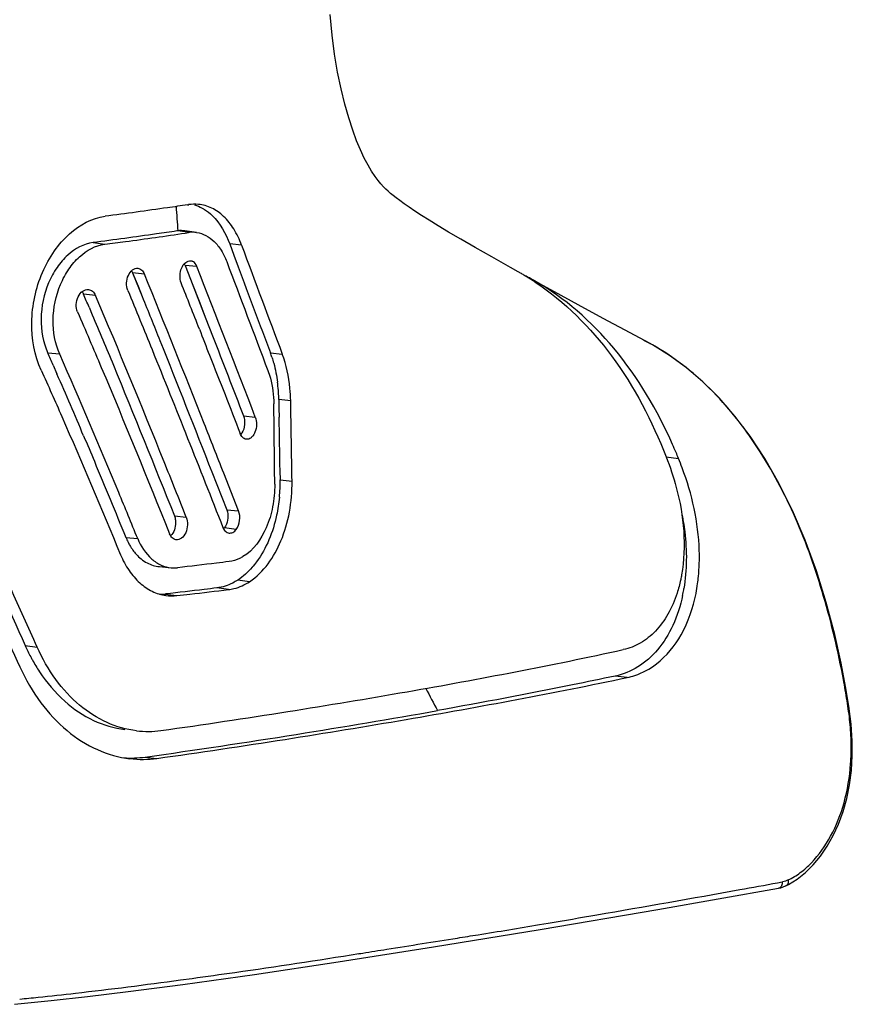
# Model space of a CAD drawing. Header units: millimetres. Extents: x 115 to 461, y 103 to 359.
# Tile 12 of 18: x 350 to 377, y 139 to 172. Entities that reach past the tile are written whole.
import ezdxf

# ---------------------------------------------------------------- set-up
doc = ezdxf.new("R2010")
doc.units = ezdxf.units.MM
doc.header["$LTSCALE"] = 32.67
doc.layers.add('00_COMPONENTS', color=7, linetype='CONTINUOUS')

msp = doc.modelspace()

# ---------------------------------------------------------------- linework, layer by layer
at = {"layer": '00_COMPONENTS', "color": 7}
for p, q in [((355.667, 165.524), (355.706, 165.53)), ((355.965, 164.623), (355.585, 164.676)), ((355.596, 164.605), (355.699, 164.621)), ((357.042, 164.251), (357.18, 163.881)), ((357.042, 164.251), (357.18, 163.881)), ((357.18, 163.881), (357.32, 163.504)), ((357.18, 163.881), (357.32, 163.504)), ((355.589, 163.554), (355.766, 163.101)), ((355.589, 163.554), (355.82, 162.962)), ((353.879, 163.309), (354.055, 162.874)), ((353.879, 163.309), (354.191, 162.538)), ((355.766, 163.101), (355.82, 162.962)), ((355.82, 162.962), (356.267, 161.813)), ((367.622, 162.691), (366.904, 163.086)), ((354.055, 162.874), (354.191, 162.538)), ((352.459, 162.194), (352.564, 161.945)), ((352.46, 162.194), (352.565, 161.945)), ((356.267, 161.813), (356.483, 161.256)), ((356.267, 161.813), (356.483, 161.256)), ((370.708, 161.02), (370.532, 161.111)), ((370.818, 160.96), (370.718, 161.015)), ((351.289, 160.304), (351.415, 160.017)), ((351.29, 160.304), (351.416, 160.017)), ((358.641, 159.189), (358.646, 158.903)), ((358.641, 159.189), (358.646, 158.903)), ((358.646, 158.903), (358.651, 158.615)), ((356.461, 156.826), (356.945, 155.594)), ((358.68, 156.864), (358.685, 156.569)), ((357.331, 155.554), (356.847, 156.787)), ((354.753, 153.741), (355.135, 153.705)), ((354.959, 152.852), (354.939, 152.85)), ((374.886, 143.446), (375.04, 143.474)), ((374.886, 143.446), (375.04, 143.474)), ((375.159, 143.348), (375.245, 143.392)), ((370.983, 142.573), (374.918, 143.268)), ((367.159, 141.923), (370.983, 142.573)), ((367.128, 142.082), (367.414, 142.13)), ((367.129, 142.082), (367.414, 142.13)), ((363.681, 141.356), (367.159, 141.923)), ((360.57, 140.869), (363.681, 141.356)), ((361.248, 141.138), (361.383, 141.159)), ((361.248, 141.137), (361.383, 141.159)), ((355.436, 140.281), (355.815, 140.333))]:
    msp.add_line(p, q, dxfattribs=at)
at = {"layer": '00_COMPONENTS', "color": 4}
for p, q in [((355.734, 164.625), (355.353, 164.678)), ((352.589, 164.296), (352.971, 164.243)), ((357.429, 164.212), (357.042, 164.251)), ((355.975, 163.514), (355.589, 163.554)), ((354.265, 163.269), (353.879, 163.309)), ((352.67, 162.572), (352.282, 162.612)), ((351.505, 160.659), (351.116, 160.698)), ((358.367, 160.704), (358.754, 160.664)), ((359.028, 159.146), (358.641, 159.189)), ((357.49, 158.651), (357.876, 158.612)), ((371.258, 157.315), (371.66, 157.268)), ((358.685, 156.569), (359.072, 156.525)), ((356.945, 155.594), (357.331, 155.554)), ((355.242, 155.391), (355.628, 155.351)), ((357.254, 154.955), (356.869, 155.005)), ((353.657, 154.696), (354.044, 154.656)), ((357.688, 153.252), (357.305, 153.305)), ((357.007, 152.995), (356.626, 153.048)), ((354.939, 152.85), (355.32, 152.797)), ((350.383, 151.169), (350.77, 151.123)), ((369.991, 150.131), (369.6, 150.177)), ((354.285, 147.542), (354.667, 147.497))]:
    msp.add_line(p, q, dxfattribs=at)
at = {"layer": '00_COMPONENTS', "color": 7}
for points in [[(366.437, 163.345), (366.189, 163.484), (365.576, 163.828), (365.033, 164.137), (364.569, 164.406), (364.172, 164.638), (363.828, 164.844), (363.534, 165.023), (363.289, 165.177), (363.074, 165.317), (362.885, 165.445), (362.722, 165.559), (362.579, 165.663), (362.461, 165.753), (362.365, 165.829), (362.279, 165.899), (362.202, 165.965), (362.13, 166.031), (362.051, 166.11), (361.966, 166.205), (361.876, 166.314), (361.775, 166.451), (361.663, 166.619), (361.547, 166.816), (361.425, 167.047), (361.302, 167.312), (361.177, 167.611), (361.05, 167.957), (360.92, 168.357), (360.792, 168.807), (360.67, 169.302), (360.557, 169.841), (360.457, 170.427), (360.374, 171.055), (360.311, 171.726)], [(355.82, 162.962), (356.046, 162.382), (356.267, 161.813)], [(370.718, 161.015), (370.081, 161.357), (369.207, 161.828), (368.395, 162.269), (367.622, 162.691)], [(375.245, 143.392), (375.525, 143.568), (375.793, 143.781), (376.049, 144.03), (376.289, 144.315), (376.508, 144.634), (376.704, 144.982), (376.876, 145.359), (377.023, 145.762), (377.142, 146.188), (377.232, 146.636), (377.293, 147.105), (377.322, 147.576), (377.322, 148.062), (377.287, 148.607), (377.21, 149.198), (377.102, 149.836), (376.956, 150.594), (376.748, 151.531), (376.474, 152.575), (376.153, 153.606), (375.791, 154.599), (375.376, 155.569), (374.932, 156.463), (374.472, 157.263), (373.993, 157.989), (373.494, 158.647), (372.98, 159.237), (372.454, 159.761), (371.917, 160.221), (371.37, 160.621), (370.818, 160.96)], [(374.916, 143.267), (374.994, 143.285), (375.073, 143.31), (375.151, 143.344), (375.159, 143.348)], [(355.516, 140.135), (357.844, 140.461), (360.57, 140.869)], [(350.032, 139.488), (351.222, 139.61), (352.414, 139.743), (353.732, 139.902), (355.516, 140.135)]]:
    msp.add_lwpolyline(points, dxfattribs=at)
at = {"layer": '00_COMPONENTS', "color": 4}
for centre, radius, start, end in [((439.922, 171.595), 84.851, 184.13979, 184.67544), ((407.955, 172.794), 50.123, 207.3372, 208.2687), ((374.919, 144.141), 0.678, 280.3706, 282.1653)]:
    msp.add_arc(centre, radius, start, end, dxfattribs=at)
at = {"layer": '00_COMPONENTS', "color": 7}
for centre, radius, start, end in [((355.465, 163.69), 0.994, 96.4819, 98.5035), ((355.458, 163.757), 0.928, 82.1163, 96.484), ((355.846, 163.637), 0.994, 96.4806, 98.4984), ((355.838, 163.707), 0.924, 82.1123, 96.4814), ((1374.38, 542.146), 1084.908, 200.386809, 200.586795), ((355.179, 163.393), 0.44, 21.4285, 25.3915), ((-939.827, -341.862), 1390.865, 21.089674, 21.3063), ((1169.988, 465.747), 867.052, 200.40087, 200.598436), ((362.417, 156.121), 8.267, 60.2839, 60.9051), ((362.384, 156.063), 8.334, 59.4286, 60.2836), ((363.073, 156.162), 7.913, 62.1626, 63.3597), ((362.309, 155.937), 8.481, 57.1541, 59.4243), ((-112.385, -22.461), 503.258, 21.43761, 21.62222), ((363.016, 156.054), 8.036, 61.061, 62.1627), ((362.972, 155.974), 8.127, 60.5121, 61.062), ((362.232, 155.816), 8.624, 56.468, 57.1584), ((351.941, 162.474), 0.367, 31.6208, 37.6301), ((178.111, 88.186), 189.406, 23.00023, 23.13778), ((367.199, 154.474), 7.427, 60.8747, 61.7221), ((216.302, 100.894), 147.483, 23.75497, 23.9224), ((354.886, 159.397), 3.719, 18.2242, 20.5768), ((182.228, 86.028), 184.658, 22.93878, 23.62076), ((353.642, 159.106), 4.998, 5.2711, 7.3442), ((353.44, 159.088), 5.202, 1.1159, 5.2645), ((-168.16, 149.018), 527.285, 0.81574, 1.10054), ((-349.42, 149.714), 707.96, 0.543153, 0.755124), ((-157.381, 149.173), 516.119, 0.85381, 1.04816), ((356.276, 150.951), 16.63, 23.0368, 24.005), ((355.91, 150.794), 17.029, 22.3438, 23.0379), ((361.943, 153.273), 10.506, 20.564, 22.3529), ((353.604, 156.496), 5.081, 357.5782, 0.815), ((353.496, 156.5), 5.19, 354.496, 357.5856), ((356.56, 155.238), 0.386, 316.8378, 323.0881), ((355.609, 155.494), 2.108, 202.2378, 206.9369), ((355.229, 154.705), 1.005, 264.6648, 276.5002), ((366.383, 154.005), 5.957, 352.1083, 354.3625), ((366.573, 153.905), 5.336, 348.1004, 350.1075), ((366.44, 153.928), 5.471, 350.1009, 350.5247), ((366.711, 153.959), 5.626, 348.8643, 352.1182), ((354.78, 154.246), 1.405, 268.967, 276.4636), ((355.161, 154.206), 1.418, 262.0378, 276.4229), ((355.945, 153.642), 6.087, 203.9803, 207.7871), ((355.786, 153.56), 5.908, 207.7999, 208.9089), ((354.368, 151.514), 3.14, 263.3947, 277.9368), ((353.811, 150.981), 3.472, 266.3474, 277.8491), ((354.193, 150.94), 3.475, 263.3875, 277.8392), ((338.731, 256.203), 117.108, 275.62083, 275.91665)]:
    msp.add_arc(centre, radius, start, end, dxfattribs=at)
for points, knots in [([(355.667, 165.524), (355.45, 165.492), (354.555, 165.362), (353.66, 165.239), (352.981, 165.152)], [0, 0, 0, 0, 0.242854, 1, 1, 1, 1]), ([(355.894, 165.525), (355.98, 165.499), (356.092, 165.451), (356.197, 165.389), (356.223, 165.372)], [0, 0, 0, 0, 0.745577, 1, 1, 1, 1]), ([(357.429, 164.212), (357.36, 164.395), (357.201, 164.732), (356.874, 165.153), (356.476, 165.44), (356.173, 165.525), (356.023, 165.54)], [0, 0, 0, 0, 0.288228, 0.546283, 0.779023, 1, 1, 1, 1]), ([(350.904, 160.135), (350.686, 160.618), (350.537, 161.447), (350.663, 162.53), (350.913, 163.323), (351.302, 164.024), (351.918, 164.741), (352.556, 165.098), (352.981, 165.152)], [0, 0, 0, 0, 0.260423, 0.398171, 0.534974, 0.666579, 0.789398, 1, 1, 1, 1]), ([(356.223, 165.372), (356.311, 165.316), (356.678, 165.02), (356.916, 164.591), (357.042, 164.251)], [0, 0, 0, 0, 0.225241, 1, 1, 1, 1]), ([(355.318, 164.674), (355.098, 164.641), (354.189, 164.507), (353.279, 164.383), (352.589, 164.296)], [0, 0, 0, 0, 0.24292, 1, 1, 1, 1]), ([(352.971, 164.243), (353.197, 164.271), (354.072, 164.385), (354.947, 164.508), (355.596, 164.605)], [0, 0, 0, 0, 0.257033, 1, 1, 1, 1]), ([(355.965, 164.623), (356.069, 164.608), (356.28, 164.54), (356.555, 164.334), (356.784, 164.039), (356.897, 163.804), (356.945, 163.677)], [0, 0, 0, 0, 0.221086, 0.455377, 0.713632, 1, 1, 1, 1]), ([(352.589, 164.296), (352.286, 164.257), (351.831, 164.001), (351.394, 163.486), (351.026, 162.806), (350.825, 161.837), (350.962, 161.045), (351.116, 160.698)], [0, 0, 0, 0, 0.210688, 0.333331, 0.465014, 0.739013, 1, 1, 1, 1]), ([(351.505, 160.659), (351.353, 161.004), (351.216, 161.792), (351.416, 162.758), (351.782, 163.435), (352.216, 163.949), (352.67, 164.204), (352.971, 164.243)], [0, 0, 0, 0, 0.26104, 0.535103, 0.666798, 0.789427, 1, 1, 1, 1]), ([(355.46, 162.982), (355.43, 163.057), (355.411, 163.227), (355.458, 163.465), (355.58, 163.652), (355.714, 163.708), (355.772, 163.702)], [0, 0, 0, 0, 0.273091, 0.558524, 0.805489, 1, 1, 1, 1]), ([(355.975, 163.514), (355.967, 163.535), (355.933, 163.607), (355.873, 163.67), (355.82, 163.691)], [0, 0, 0, 0, 0.28315, 1, 1, 1, 1]), ([(353.723, 162.74), (353.692, 162.815), (353.668, 162.985), (353.723, 163.223), (353.85, 163.411), (353.99, 163.465), (354.05, 163.459)], [0, 0, 0, 0, 0.269627, 0.551048, 0.79982, 1, 1, 1, 1]), ([(354.05, 163.459), (354.095, 163.454), (354.191, 163.407), (354.245, 163.319), (354.265, 163.269)], [0, 0, 0, 0, 0.460594, 1, 1, 1, 1]), ([(356.847, 156.787), (356.635, 157.327), (355.783, 159.491), (354.924, 161.652), (354.265, 163.269)], [0, 0, 0, 0, 0.249488, 1, 1, 1, 1]), ([(371.468, 157.716), (370.97, 158.835), (369.769, 160.895), (367.956, 162.492), (366.972, 163.048)], [0, 0, 0, 0, 0.519992, 1, 1, 1, 1]), ([(366.996, 163.005), (367.955, 162.369), (369.692, 160.634), (370.802, 158.479), (371.259, 157.319)], [0, 0, 0, 0, 0.480123, 1, 1, 1, 1]), ([(352.086, 162.036), (352.052, 162.112), (352.027, 162.286), (352.086, 162.531), (352.227, 162.722), (352.374, 162.774), (352.438, 162.767)], [0, 0, 0, 0, 0.266554, 0.544343, 0.793565, 1, 1, 1, 1]), ([(352.438, 162.767), (352.487, 162.763), (352.588, 162.715), (352.648, 162.624), (352.67, 162.572)], [0, 0, 0, 0, 0.466896, 1, 1, 1, 1]), ([(353.723, 162.74), (353.988, 162.097), (355.036, 159.53), (356.056, 156.953), (356.819, 155.021)], [0, 0, 0, 0, 0.250898, 1, 1, 1, 1]), ([(355.628, 155.351), (355.388, 155.953), (354.421, 158.368), (353.437, 160.776), (352.67, 162.572)], [0, 0, 0, 0, 0.249014, 1, 1, 1, 1]), ([(354.191, 162.538), (354.384, 162.062), (355.148, 160.161), (355.9, 158.255), (356.461, 156.826)], [0, 0, 0, 0, 0.25053, 1, 1, 1, 1]), ([(352.086, 162.036), (352.347, 161.434), (353.372, 159.036), (354.355, 156.621), (355.084, 154.81)], [0, 0, 0, 0, 0.251527, 1, 1, 1, 1]), ([(352.565, 161.945), (352.796, 161.399), (353.706, 159.222), (354.586, 157.032), (355.242, 155.391)], [0, 0, 0, 0, 0.251078, 1, 1, 1, 1]), ([(356.055, 161.474), (356.166, 161.191), (356.437, 160.481), (356.892, 159.353), (357.217, 158.501), (357.382, 158.077)], [0, 0, 0, 0, 0.249729, 0.625554, 1, 1, 1, 1]), ([(354.044, 154.656), (353.839, 155.156), (353.013, 157.166), (352.166, 159.166), (351.505, 160.659)], [0, 0, 0, 0, 0.248763, 1, 1, 1, 1]), ([(359.028, 159.146), (359.025, 159.281), (358.996, 159.795), (358.888, 160.308), (358.754, 160.664)], [0, 0, 0, 0, 0.262103, 1, 1, 1, 1]), ([(375.231, 143.538), (375.371, 143.601), (375.644, 143.77), (376.146, 144.22), (376.673, 144.976), (377.105, 146.075), (377.273, 147.112), (377.297, 147.993), (377.253, 148.681), (377.156, 149.374), (376.995, 150.295), (376.754, 151.433), (376.289, 153.203), (375.544, 155.313), (374.326, 157.619), (372.782, 159.576), (371.497, 160.582), (370.814, 160.962)], [0, 0, 0, 0, 0.022948, 0.047249, 0.099987, 0.158282, 0.221755, 0.255128, 0.28939, 0.324214, 0.359126, 0.428579, 0.497238, 0.631457, 0.76069, 0.883672, 1, 1, 1, 1]), ([(358.418, 160.56), (358.439, 160.496), (358.519, 160.229), (358.573, 159.954), (358.6, 159.745)], [0, 0, 0, 0, 0.241642, 1, 1, 1, 1]), ([(350.904, 160.135), (351.13, 159.635), (352.015, 157.643), (352.862, 155.635), (353.486, 154.128)], [0, 0, 0, 0, 0.251715, 1, 1, 1, 1]), ([(358.286, 160.128), (358.317, 160.047), (358.429, 159.696), (358.475, 159.325), (358.479, 159.044)], [0, 0, 0, 0, 0.236573, 1, 1, 1, 1]), ([(350.77, 151.123), (350.484, 151.766), (349.311, 154.366), (348.063, 156.934), (347.039, 158.823)], [0, 0, 0, 0, 0.24667, 1, 1, 1, 1]), ([(357.509, 158.592), (357.533, 158.496), (357.535, 158.297), (357.461, 158.109), (357.4, 158.038)], [0, 0, 0, 0, 0.516779, 1, 1, 1, 1]), ([(357.876, 158.612), (357.906, 158.535), (357.928, 158.365), (357.889, 158.158), (357.813, 158.017), (357.728, 157.919), (357.632, 157.881), (357.576, 157.89)], [0, 0, 0, 0, 0.276239, 0.563442, 0.694672, 0.810892, 1, 1, 1, 1]), ([(352.284, 157.998), (352.401, 157.723), (352.864, 156.624), (353.319, 155.523), (353.657, 154.696)], [0, 0, 0, 0, 0.250622, 1, 1, 1, 1]), ([(357.576, 157.89), (357.535, 157.896), (357.448, 157.946), (357.401, 158.029), (357.382, 158.077)], [0, 0, 0, 0, 0.451833, 1, 1, 1, 1]), ([(371.259, 157.319), (371.387, 156.993), (371.798, 155.76), (371.929, 154.408), (371.761, 153.471)], [0, 0, 0, 0, 0.269585, 1, 1, 1, 1]), ([(372.311, 153.42), (372.339, 153.701), (372.374, 154.904), (372.102, 156.104), (371.78, 156.963)], [0, 0, 0, 0, 0.235532, 1, 1, 1, 1]), ([(357.688, 153.252), (358.155, 153.557), (358.686, 154.349), (359.02, 155.52), (359.077, 156.188), (359.072, 156.525)], [0, 0, 0, 0, 0.456766, 0.724293, 1, 1, 1, 1]), ([(358.508, 156.425), (358.511, 156.18), (358.465, 155.694), (358.214, 154.846), (357.818, 154.276), (357.473, 154.067)], [0, 0, 0, 0, 0.276675, 0.544999, 1, 1, 1, 1]), ([(348.09, 156.069), (348.292, 155.662), (349.083, 154.041), (349.835, 152.401), (350.383, 151.169)], [0, 0, 0, 0, 0.252124, 1, 1, 1, 1]), ([(358.661, 156.003), (358.642, 155.805), (358.528, 155.064), (358.241, 154.339), (357.914, 153.895)], [0, 0, 0, 0, 0.265018, 1, 1, 1, 1]), ([(356.965, 155.532), (356.987, 155.442), (356.989, 155.254), (356.923, 155.077), (356.869, 155.005)], [0, 0, 0, 0, 0.510077, 1, 1, 1, 1]), ([(357.254, 154.955), (357.316, 155.037), (357.384, 155.242), (357.369, 155.457), (357.331, 155.554)], [0, 0, 0, 0, 0.497503, 1, 1, 1, 1]), ([(371.756, 155.525), (371.801, 155.31), (371.937, 154.486), (371.938, 153.635), (371.836, 153.028)], [0, 0, 0, 0, 0.263038, 1, 1, 1, 1]), ([(355.261, 155.33), (355.274, 155.279), (355.297, 155.076), (355.227, 154.851), (355.116, 154.746)], [0, 0, 0, 0, 0.258084, 1, 1, 1, 1]), ([(355.628, 155.351), (355.659, 155.274), (355.682, 155.098), (355.626, 154.853), (355.497, 154.66), (355.352, 154.609), (355.292, 154.618)], [0, 0, 0, 0, 0.271797, 0.555332, 0.802811, 1, 1, 1, 1]), ([(356.819, 155.021), (356.838, 154.974), (356.887, 154.889), (356.977, 154.842), (357.019, 154.836)], [0, 0, 0, 0, 0.544792, 1, 1, 1, 1]), ([(357.019, 154.836), (357.061, 154.83), (357.156, 154.849), (357.224, 154.915), (357.254, 154.955)], [0, 0, 0, 0, 0.457764, 1, 1, 1, 1]), ([(354.044, 154.656), (354.146, 154.406), (354.367, 154.06), (354.792, 153.778), (355.022, 153.716), (355.135, 153.705)], [0, 0, 0, 0, 0.537235, 0.774648, 1, 1, 1, 1]), ([(355.292, 154.618), (355.248, 154.624), (355.156, 154.674), (355.104, 154.761), (355.084, 154.81)], [0, 0, 0, 0, 0.45957, 1, 1, 1, 1]), ([(348.305, 154.509), (348.471, 154.174), (349.124, 152.837), (349.751, 151.488), (350.209, 150.474)], [0, 0, 0, 0, 0.25173, 1, 1, 1, 1]), ([(353.729, 154.538), (353.748, 154.502), (353.823, 154.363), (353.917, 154.233), (353.995, 154.147)], [0, 0, 0, 0, 0.26001, 1, 1, 1, 1]), ([(353.486, 154.128), (353.56, 153.949), (353.736, 153.618), (354.087, 153.207), (354.5, 152.921), (354.811, 152.823), (354.965, 152.802)], [0, 0, 0, 0, 0.280338, 0.537936, 0.775299, 1, 1, 1, 1]), ([(353.995, 154.147), (354.097, 154.035), (354.327, 153.845), (354.613, 153.754), (354.753, 153.741)], [0, 0, 0, 0, 0.518794, 1, 1, 1, 1]), ([(357.473, 154.067), (357.438, 154.045), (357.298, 153.968), (357.142, 153.92), (357.025, 153.905)], [0, 0, 0, 0, 0.261068, 1, 1, 1, 1]), ([(357.025, 153.905), (356.886, 153.889), (356.326, 153.821), (355.765, 153.755), (355.343, 153.707)], [0, 0, 0, 0, 0.247305, 1, 1, 1, 1]), ([(357.914, 153.895), (357.869, 153.835), (357.693, 153.613), (357.48, 153.419), (357.305, 153.305)], [0, 0, 0, 0, 0.26454, 1, 1, 1, 1]), ([(357.305, 153.305), (357.252, 153.27), (357.042, 153.147), (356.805, 153.069), (356.626, 153.048)], [0, 0, 0, 0, 0.262172, 1, 1, 1, 1]), ([(371.761, 153.471), (371.752, 153.42), (371.713, 153.22), (371.661, 153.022), (371.615, 152.878)], [0, 0, 0, 0, 0.25589, 1, 1, 1, 1]), ([(356.626, 153.048), (356.489, 153.031), (355.933, 152.965), (355.377, 152.9), (354.959, 152.852)], [0, 0, 0, 0, 0.247403, 1, 1, 1, 1]), ([(355.32, 152.797), (355.462, 152.813), (356.025, 152.877), (356.587, 152.944), (357.007, 152.995)], [0, 0, 0, 0, 0.2528, 1, 1, 1, 1]), ([(357.007, 152.995), (357.066, 153.002), (357.306, 153.046), (357.533, 153.151), (357.688, 153.252)], [0, 0, 0, 0, 0.240996, 1, 1, 1, 1]), ([(371.794, 152.804), (371.724, 152.469), (371.525, 151.839), (371.03, 151.031), (370.38, 150.446), (369.86, 150.232), (369.6, 150.177)], [0, 0, 0, 0, 0.284911, 0.543524, 0.779136, 1, 1, 1, 1]), ([(371.615, 152.878), (371.538, 152.641), (371.35, 152.199), (370.944, 151.638), (370.443, 151.233), (370.056, 151.08), (369.862, 151.038)], [0, 0, 0, 0, 0.281347, 0.538456, 0.775378, 1, 1, 1, 1]), ([(370.94, 150.574), (371.27, 150.827), (371.851, 151.542), (372.139, 152.404), (372.231, 152.872)], [0, 0, 0, 0, 0.46595, 1, 1, 1, 1]), ([(354.007, 148.395), (353.677, 148.433), (353.006, 148.625), (352.102, 149.209), (351.327, 150.059), (350.936, 150.75), (350.77, 151.123)], [0, 0, 0, 0, 0.226054, 0.464953, 0.722415, 1, 1, 1, 1]), ([(354.802, 148.404), (356.181, 148.597), (358.858, 149.002), (363.887, 149.833), (367.527, 150.531), (369.862, 151.038)], [0, 0, 0, 0, 0.273191, 0.531192, 1, 1, 1, 1]), ([(350.209, 150.474), (350.394, 150.065), (350.83, 149.308), (351.69, 148.38), (352.689, 147.74), (353.428, 147.53), (353.793, 147.488)], [0, 0, 0, 0, 0.276903, 0.534366, 0.773632, 1, 1, 1, 1]), ([(350.614, 150.704), (350.686, 150.573), (350.982, 150.083), (351.356, 149.638), (351.672, 149.357)], [0, 0, 0, 0, 0.260993, 1, 1, 1, 1]), ([(369.991, 150.131), (370.075, 150.149), (370.414, 150.241), (370.73, 150.413), (370.94, 150.574)], [0, 0, 0, 0, 0.245631, 1, 1, 1, 1]), ([(354.667, 147.497), (356.062, 147.69), (358.772, 148.097), (363.888, 148.934), (367.599, 149.63), (369.991, 150.131)], [0, 0, 0, 0, 0.27163, 0.528684, 1, 1, 1, 1]), ([(369.6, 150.177), (369.138, 150.08), (367.212, 149.683), (365.28, 149.318), (363.81, 149.055)], [0, 0, 0, 0, 0.240129, 1, 1, 1, 1]), ([(351.672, 149.357), (351.952, 149.108), (352.562, 148.691), (353.274, 148.48), (353.625, 148.44)], [0, 0, 0, 0, 0.515095, 1, 1, 1, 1]), ([(354.285, 147.542), (355.929, 147.769), (359.108, 148.251), (362.279, 148.782), (363.81, 149.055)], [0, 0, 0, 0, 0.516302, 1, 1, 1, 1]), ([(367.414, 142.13), (367.943, 142.22), (370.025, 142.575), (372.105, 142.944), (373.657, 143.223)], [0, 0, 0, 0, 0.253673, 1, 1, 1, 1]), ([(364.459, 141.646), (364.683, 141.682), (365.574, 141.823), (366.463, 141.97), (367.129, 142.082)], [0, 0, 0, 0, 0.251599, 1, 1, 1, 1]), ([(361.383, 141.159), (361.641, 141.2), (362.666, 141.364), (363.692, 141.525), (364.459, 141.646)], [0, 0, 0, 0, 0.252161, 1, 1, 1, 1]), ([(355.815, 140.333), (356.281, 140.397), (358.094, 140.651), (359.904, 140.924), (361.248, 141.138)], [0, 0, 0, 0, 0.256639, 1, 1, 1, 1]), ([(350.802, 139.719), (351.206, 139.761), (352.753, 139.929), (354.296, 140.127), (355.436, 140.281)], [0, 0, 0, 0, 0.261051, 1, 1, 1, 1])]:
    msp.add_open_spline(points, degree=3, knots=knots, dxfattribs=at)
for points in [[(356.023, 165.54), (355.916, 165.55), (355.807, 165.546), (355.701, 165.531)], [(355.772, 163.702), (355.788, 163.701), (355.804, 163.697), (355.82, 163.691)], [(356.945, 163.677), (357.393, 162.494), (357.838, 161.311), (358.286, 160.128)], [(353.854, 163.359), (353.863, 163.343), (353.871, 163.326), (353.879, 163.309)], [(352.254, 162.666), (352.265, 162.649), (352.274, 162.631), (352.282, 162.612)], [(356.483, 161.256), (356.819, 160.388), (357.154, 159.519), (357.49, 158.651)], [(357.49, 158.651), (357.498, 158.632), (357.504, 158.612), (357.509, 158.592)], [(356.945, 155.594), (356.953, 155.574), (356.96, 155.553), (356.965, 155.532)], [(355.242, 155.391), (355.25, 155.371), (355.256, 155.351), (355.261, 155.33)], [(373.657, 143.223), (374.067, 143.297), (374.477, 143.372), (374.886, 143.446)]]:
    msp.add_open_spline(points, degree=3, dxfattribs=at)
at = {"layer": '00_COMPONENTS', "color": 4}
for points, knots in [([(375.04, 143.474), (375.045, 143.431), (375.034, 143.347), (374.972, 143.285), (374.939, 143.273)], [0, 0, 0, 0, 0.555894, 1, 1, 1, 1]), ([(375.231, 143.538), (375.239, 143.498), (375.238, 143.421), (375.187, 143.361), (375.159, 143.348)], [0, 0, 0, 0, 0.569042, 1, 1, 1, 1])]:
    msp.add_open_spline(points, degree=3, knots=knots, dxfattribs=at)
for points in [[(375.231, 143.538), (375.177, 143.512), (375.12, 143.491), (375.061, 143.479)], [(374.939, 143.273), (374.932, 143.271), (374.925, 143.269), (374.918, 143.268)]]:
    msp.add_open_spline(points, degree=3, dxfattribs=at)

doc.saveas('drawing.dxf')
